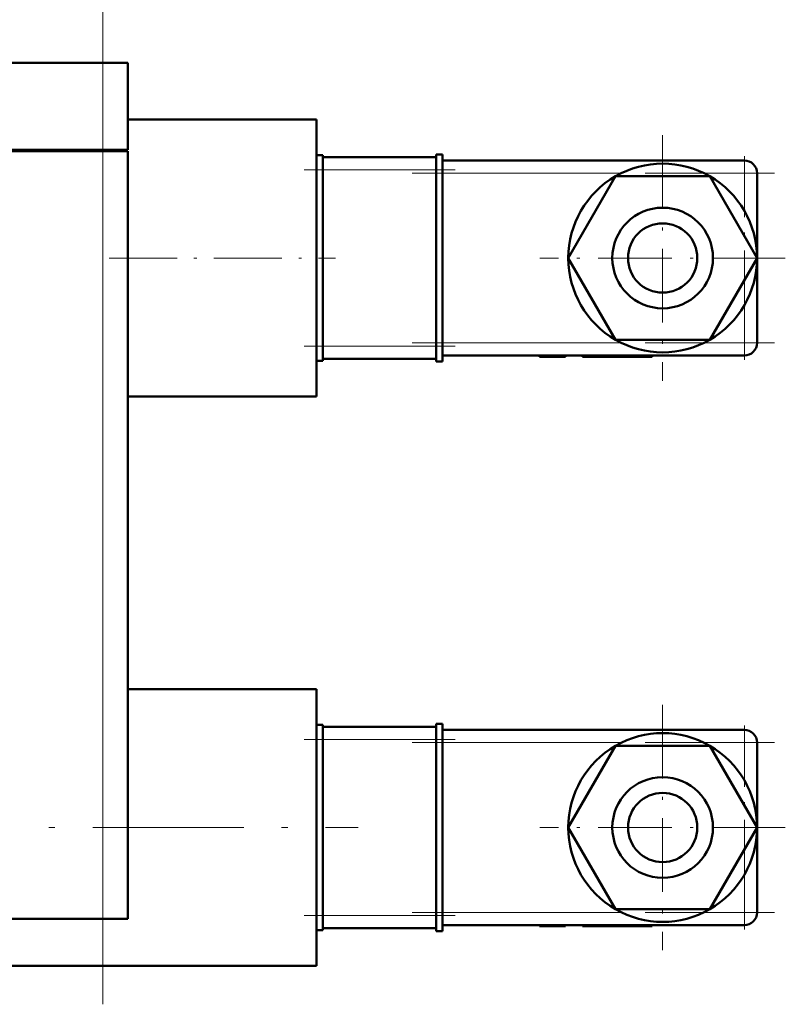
# Model space of a CAD drawing. Extents: x -2073 to 2460, y -1838 to 686.
# Tile 76 of 94: x 448 to 509, y -80 to -1. Entities that reach past the tile are written whole.
import ezdxf

# ---------------------------------------------------------------- set-up
doc = ezdxf.new("R2010")
doc.units = 0
doc.linetypes.add('DASHDOT', pattern=[18.5, 12, -3, 0.5, -3])

msp = doc.modelspace()

# ---------------------------------------------------------------- linework, layer by layer
at = {"color": 7, "linetype": 'DASHDOT', "lineweight": 18}
for p, q in [((454.565, -79.662), (454.565, 1.938)), ((479.165, -13.612), (507.965, -13.612)), ((479.165, -27.112), (507.965, -27.112)), ((479.165, -58.862), (507.965, -58.862)), ((435.265, -65.612), (474.865, -65.612)), ((479.165, -72.362), (507.965, -72.362))]:
    msp.add_line(p, q, dxfattribs=at)
at = {"color": 7, "lineweight": 50}
for p, q in [((374.565, -4.862), (454.565, -4.862)), ((456.565, -4.862), (454.565, -4.862)), ((456.565, -11.762), (456.565, -4.862)), ((456.564, -9.362), (471.565, -9.362)), ((471.565, -12.269), (471.565, -9.362)), ((374.565, -11.762), (454.565, -11.762)), ((454.565, -11.862), (374.565, -11.862)), ((456.565, -11.762), (454.565, -11.762)), ((454.565, -11.862), (455.979, -11.862)), ((455.979, -11.862), (456.565, -11.862)), ((456.465, -11.862), (456.465, -11.762)), ((456.565, -72.862), (456.565, -11.862)), ((471.565, -12.193), (472.065, -12.193)), ((471.565, -12.951), (471.565, -12.269)), ((472.065, -13.362), (472.065, -12.193)), ((481.065, -12.362), (472.065, -12.362)), ((481.065, -12.13), (481.065, -13.362)), ((481.565, -12.13), (481.065, -12.13)), ((481.565, -13.362), (481.565, -12.13)), ((471.565, -20.362), (471.565, -12.951)), ((505.565, -12.612), (481.565, -12.612)), ((472.065, -13.362), (472.065, -27.362)), ((481.065, -27.362), (481.065, -13.362)), ((481.565, -13.362), (481.565, -27.362)), ((495.312, -13.862), (491.56, -20.362)), ((502.818, -13.862), (495.312, -13.862)), ((506.571, -20.362), (502.818, -13.862)), ((506.565, -20.362), (506.565, -13.612)), ((471.565, -27.772), (471.565, -20.362)), ((491.56, -20.362), (495.312, -26.862)), ((502.818, -26.862), (506.571, -20.362)), ((506.565, -27.112), (506.565, -20.362)), ((472.065, -28.53), (472.065, -27.362)), ((481.065, -27.362), (481.065, -28.593)), ((481.565, -28.593), (481.565, -27.362)), ((495.312, -26.862), (502.818, -26.862)), ((471.565, -28.454), (471.565, -27.772)), ((481.565, -28.112), (505.565, -28.112)), ((489.283, -28.112), (489.283, -28.212)), ((489.341, -28.112), (489.341, -28.212)), ((491.285, -28.112), (491.285, -28.212)), ((491.329, -28.112), (491.329, -28.212)), ((491.331, -28.112), (491.331, -28.212)), ((492.708, -28.112), (492.708, -28.212)), ((492.885, -28.112), (492.885, -28.212)), ((497.47, -28.112), (497.47, -28.212)), ((498.23, -28.112), (498.23, -28.212)), ((471.565, -31.362), (471.565, -28.454)), ((471.565, -28.53), (472.065, -28.53)), ((472.065, -28.362), (481.065, -28.362)), ((481.565, -28.593), (481.065, -28.593)), ((489.283, -28.212), (489.341, -28.212)), ((491.285, -28.212), (489.341, -28.212)), ((491.285, -28.212), (491.329, -28.212)), ((491.329, -28.212), (491.331, -28.212)), ((492.885, -28.212), (492.708, -28.212)), ((492.885, -28.212), (494.496, -28.212)), ((494.496, -28.212), (497.47, -28.212)), ((498.23, -28.212), (497.47, -28.212)), ((456.564, -31.362), (471.565, -31.362)), ((456.564, -54.612), (471.565, -54.612)), ((471.565, -57.519), (471.565, -54.612)), ((471.565, -57.443), (472.065, -57.443)), ((471.565, -58.201), (471.565, -57.519)), ((472.065, -58.612), (472.065, -57.443)), ((481.065, -57.612), (472.065, -57.612)), ((481.065, -57.38), (481.065, -58.612)), ((481.565, -57.38), (481.065, -57.38)), ((481.565, -58.612), (481.565, -57.38)), ((505.565, -57.862), (481.565, -57.862)), ((471.565, -65.612), (471.565, -58.201)), ((472.065, -58.612), (472.065, -72.612)), ((481.065, -72.612), (481.065, -58.612)), ((481.565, -58.612), (481.565, -72.612)), ((495.312, -59.112), (491.56, -65.612)), ((502.818, -59.112), (495.312, -59.112)), ((506.571, -65.612), (502.818, -59.112)), ((506.565, -65.612), (506.565, -58.862)), ((471.565, -73.022), (471.565, -65.612)), ((491.56, -65.612), (495.312, -72.112)), ((502.818, -72.112), (506.571, -65.612)), ((506.565, -72.362), (506.565, -65.612)), ((472.065, -73.78), (472.065, -72.612)), ((481.065, -72.612), (481.065, -73.843)), ((481.565, -73.843), (481.565, -72.612)), ((495.312, -72.112), (502.818, -72.112)), ((374.565, -72.862), (454.565, -72.862)), ((455.979, -72.862), (454.565, -72.862)), ((456.565, -72.862), (455.979, -72.862)), ((471.565, -73.704), (471.565, -73.022)), ((481.565, -73.362), (505.565, -73.362)), ((489.283, -73.362), (489.283, -73.462)), ((489.283, -73.462), (489.341, -73.462)), ((489.341, -73.362), (489.341, -73.462)), ((491.285, -73.462), (489.341, -73.462)), ((491.285, -73.362), (491.285, -73.462)), ((491.285, -73.462), (491.329, -73.462)), ((491.329, -73.362), (491.329, -73.462)), ((491.329, -73.462), (491.331, -73.462)), ((491.331, -73.362), (491.331, -73.462)), ((492.708, -73.362), (492.708, -73.462)), ((492.885, -73.462), (492.708, -73.462)), ((492.885, -73.362), (492.885, -73.462)), ((492.885, -73.462), (494.496, -73.462)), ((494.496, -73.462), (497.47, -73.462)), ((497.47, -73.362), (497.47, -73.462)), ((498.23, -73.462), (497.47, -73.462)), ((498.23, -73.362), (498.23, -73.462)), ((471.565, -76.612), (471.565, -73.704)), ((471.565, -73.78), (472.065, -73.78)), ((472.065, -73.612), (481.065, -73.612)), ((481.565, -73.843), (481.065, -73.843)), ((438.565, -76.612), (471.565, -76.612))]:
    msp.add_line(p, q, dxfattribs=at)
at = {"color": 7, "lineweight": 18}
for p, q in [((454.565, -11.762), (454.565, -4.862)), ((454.565, -11.862), (454.565, -11.762)), ((454.565, -11.862), (454.565, -72.862)), ((505.565, -12.905), (505.565, -12.612)), ((505.565, -13.612), (505.565, -12.905)), ((471.565, -13.362), (472.065, -13.362)), ((472.065, -13.362), (481.065, -13.362)), ((481.565, -13.362), (481.065, -13.362)), ((481.565, -13.612), (495.796, -13.612)), ((502.334, -13.612), (505.565, -13.612)), ((506.272, -13.612), (505.565, -13.612)), ((505.565, -13.612), (505.565, -16.62)), ((506.565, -13.612), (506.272, -13.612)), ((505.565, -24.103), (505.565, -27.112)), ((471.565, -27.362), (472.065, -27.362)), ((481.065, -27.362), (472.065, -27.362)), ((481.565, -27.362), (481.065, -27.362)), ((495.796, -27.112), (481.565, -27.112)), ((505.565, -27.112), (502.334, -27.112)), ((505.565, -27.819), (505.565, -27.112)), ((505.565, -27.112), (506.272, -27.112)), ((506.272, -27.112), (506.565, -27.112)), ((505.565, -28.112), (505.565, -27.819)), ((505.565, -58.155), (505.565, -57.862)), ((471.565, -58.612), (472.065, -58.612)), ((472.065, -58.612), (481.065, -58.612)), ((481.565, -58.612), (481.065, -58.612)), ((505.565, -58.862), (505.565, -58.155)), ((481.565, -58.862), (495.796, -58.862)), ((502.334, -58.862), (505.565, -58.862)), ((506.272, -58.862), (505.565, -58.862)), ((505.565, -58.862), (505.565, -61.87)), ((506.565, -58.862), (506.272, -58.862)), ((505.565, -69.353), (505.565, -72.362)), ((471.565, -72.612), (472.065, -72.612)), ((481.065, -72.612), (472.065, -72.612)), ((481.565, -72.612), (481.065, -72.612)), ((495.796, -72.362), (481.565, -72.362)), ((505.565, -72.362), (502.334, -72.362)), ((505.565, -73.069), (505.565, -72.362)), ((505.565, -72.362), (506.272, -72.362)), ((506.272, -72.362), (506.565, -72.362)), ((505.565, -73.362), (505.565, -73.069))]:
    msp.add_line(p, q, dxfattribs=at)
at = {"color": 7, "linetype": 'DASHDOT', "lineweight": 18, "ltscale": 0.4875}
for p, q in [((499.065, -10.612), (499.065, -30.112)), ((508.815, -20.362), (489.315, -20.362)), ((499.065, -55.862), (499.065, -75.362)), ((508.815, -65.612), (489.315, -65.612))]:
    msp.add_line(p, q, dxfattribs=at)
at = {"color": 7, "linetype": 'DASHDOT', "lineweight": 18, "ltscale": 0.405016}
msp.add_line((505.565, -12.262), (505.565, -28.462), dxfattribs=at)
at = {"color": 7, "linetype": 'DASHDOT', "lineweight": 18, "ltscale": 0.3}
for p, q in [((470.565, -13.362), (482.565, -13.362)), ((470.565, -27.362), (482.565, -27.362)), ((470.565, -58.612), (482.565, -58.612)), ((470.565, -72.612), (482.565, -72.612))]:
    msp.add_line(p, q, dxfattribs=at)
at = {"color": 7, "linetype": 'DASHDOT', "lineweight": 18, "ltscale": 0.450026}
msp.add_line((455.064, -20.362), (473.065, -20.362), dxfattribs=at)
at = {"color": 7, "linetype": 'DASHDOT', "lineweight": 18, "ltscale": 0.003015}
for p, q in [((495.177, -28.102), (495.177, -28.222)), ((495.177, -73.352), (495.177, -73.472))]:
    msp.add_line(p, q, dxfattribs=at)
at = {"color": 7, "linetype": 'DASHDOT', "lineweight": 18, "ltscale": 0.405015}
msp.add_line((505.565, -57.512), (505.565, -73.712), dxfattribs=at)
at = {"color": 7, "lineweight": 50}
for centre, radius in [((499.065, -20.362), 4), ((499.065, -20.362), 2.75), ((499.065, -65.612), 4), ((499.065, -65.612), 2.75)]:
    msp.add_circle(centre, radius, dxfattribs=at)
for centre, radius, start, end in [((499.065, -20.362), 7.5, 60.07349, 119.92651), ((505.565, -13.612), 1, 0, 90), ((499.065, -20.362), 7.5, 120.07359, 179.92642), ((499.065, -20.362), 7.5, 0.07346, 59.92654), ((499.065, -20.362), 7.5, 180.07367, 239.92634), ((499.065, -20.362), 7.5, 300.07354, 359.92646), ((499.065, -20.362), 7.5, 240.07364, 299.92636), ((505.565, -27.112), 1, 270, 360), ((505.565, -58.862), 1, 0, 90), ((499.065, -65.612), 7.5, 60.07349, 119.92651), ((499.065, -65.612), 7.5, 120.07359, 179.92642), ((499.065, -65.612), 7.5, 0.07346, 59.92654), ((499.065, -65.612), 7.5, 180.07367, 239.92634), ((499.065, -65.612), 7.5, 300.07354, 359.92646), ((499.065, -65.612), 7.5, 240.07364, 299.92636), ((505.565, -72.362), 1, 270, 360)]:
    msp.add_arc(centre, radius, start, end, dxfattribs=at)

doc.saveas('drawing.dxf')
